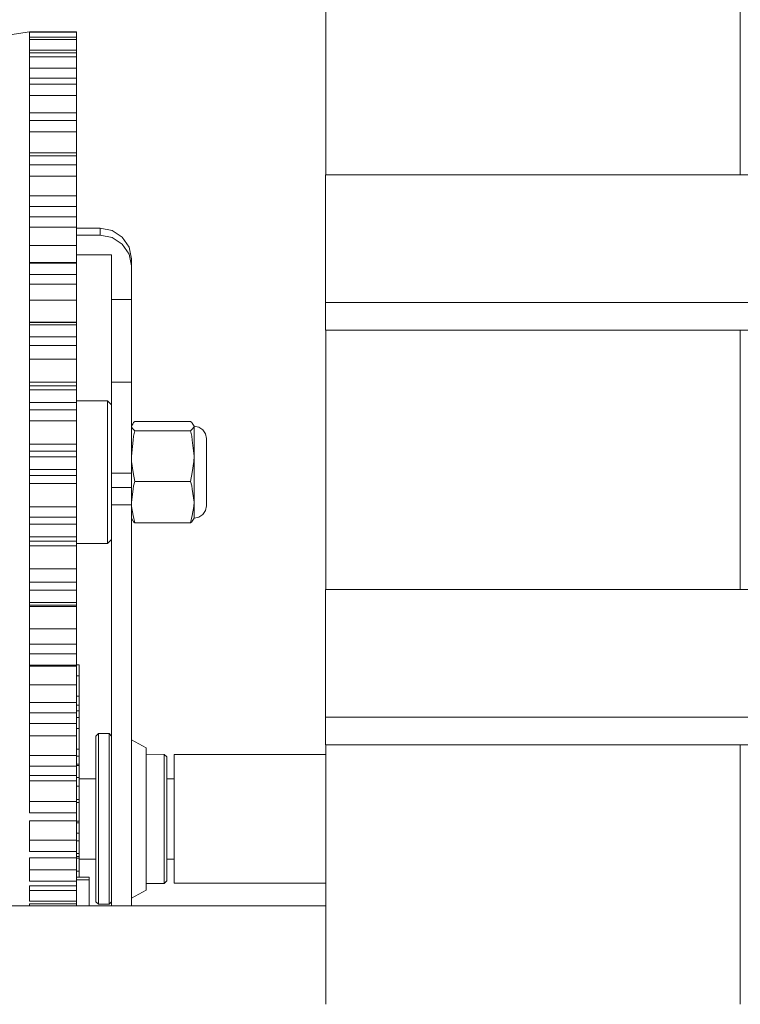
# Model space of a CAD drawing. Header units: millimetres. Extents: x 53056 to 116131, y -669674 to -625124.
# Tile 115 of 168: x 66392 to 66502, y -641746 to -641595. Entities that reach past the tile are written whole.
import ezdxf

# ---------------------------------------------------------------- set-up
doc = ezdxf.new("R2010")
doc.units = ezdxf.units.MM
doc.header["$MEASUREMENT"] = 0
doc.linetypes.add('DGN Style 1', pattern=[536.199087, 0.892178, -535.306909])
doc.layers.add('Side Cradle Tower', color=7, linetype='Continuous', lineweight=0)

# ---------------------------------------------------------------- blocks, each defined once
blk = doc.blocks.new('*U55')
at = {"layer": 'Side Cradle Tower', "color": 7, "linetype": 'Continuous', "lineweight": 0}
for p, q in [((-18091.61, 5780.33), (-18091.61, 5820.09)), ((-18200.48, 5802.25), (-18200.48, 5802.21)), ((-18200.48, 5802.25), (-18193.29, 5802.25)), ((-18200.48, 5802.21), (-18200.48, 5801.81)), ((-18200.48, 5802.21), (-18193.29, 5802.21)), ((-18200.48, 5801.81), (-18200.48, 5801.42)), ((-18200.48, 5801.42), (-18200.48, 5801.09)), ((-18200.48, 5801.42), (-18193.29, 5801.42)), ((-18200.48, 5801.09), (-18200.48, 5799.03)), ((-18200.48, 5801.09), (-18193.29, 5801.09)), ((-18193.29, 5802.21), (-18193.29, 5802.25)), ((-18193.29, 5801.42), (-18193.29, 5802.21)), ((-18193.29, 5801.09), (-18193.29, 5801.42)), ((-18193.29, 5799.45), (-18193.29, 5801.09)), ((-18200.48, 5799.45), (-18193.29, 5799.45)), ((-18193.29, 5799.03), (-18193.29, 5799.45)), ((-18200.48, 5799.03), (-18200.48, 5798.41)), ((-18200.48, 5799.03), (-18193.29, 5799.03)), ((-18200.48, 5798.41), (-18200.48, 5795.14)), ((-18200.48, 5798.41), (-18193.29, 5798.41)), ((-18193.29, 5798.41), (-18193.29, 5799.03)), ((-18193.29, 5796.7), (-18193.29, 5798.41)), ((-18200.48, 5796.7), (-18193.29, 5796.7)), ((-18193.29, 5795.14), (-18193.29, 5796.7)), ((-18200.48, 5795.14), (-18200.48, 5794.24)), ((-18200.48, 5795.14), (-18193.29, 5795.14)), ((-18193.29, 5794.24), (-18193.29, 5795.14)), ((-18200.48, 5794.24), (-18200.48, 5793.78)), ((-18200.48, 5794.24), (-18193.29, 5794.24)), ((-18200.48, 5793.78), (-18200.48, 5789.83)), ((-18193.29, 5792.5), (-18193.29, 5794.24)), ((-18200.48, 5792.5), (-18193.29, 5792.5)), ((-18193.29, 5789.83), (-18193.29, 5792.5)), ((-18200.48, 5789.83), (-18200.48, 5788.68)), ((-18200.48, 5789.83), (-18193.29, 5789.83)), ((-18193.29, 5788.68), (-18193.29, 5789.83)), ((-18200.48, 5788.68), (-18200.48, 5783.23)), ((-18200.48, 5788.68), (-18193.29, 5788.68)), ((-18193.29, 5786.94), (-18193.29, 5788.68)), ((-18200.48, 5786.94), (-18193.29, 5786.94)), ((-18193.29, 5783.7), (-18193.29, 5786.94)), ((-18200.48, 5783.7), (-18193.29, 5783.7)), ((-18200.48, 5783.23), (-18200.48, 5781.85)), ((-18200.48, 5783.23), (-18193.29, 5783.23)), ((-18193.29, 5783.23), (-18193.29, 5783.7)), ((-18193.29, 5781.85), (-18193.29, 5783.23)), ((-18200.48, 5781.85), (-18193.29, 5781.85)), ((-18200.48, 5781.85), (-18200.48, 5776.77)), ((-18193.29, 5780.16), (-18193.29, 5781.85)), ((-18200.48, 5780.16), (-18193.29, 5780.16)), ((-18193.29, 5777.1), (-18193.29, 5780.16)), ((-18155.16, 5780.33), (-17805.57, 5780.33)), ((-18200.48, 5777.1), (-18193.29, 5777.1)), ((-18200.48, 5776.77), (-18200.48, 5775.5)), ((-18193.29, 5776.37), (-18193.29, 5777.1)), ((-18200.48, 5775.5), (-18200.48, 5773.92)), ((-18200.48, 5775.5), (-18193.29, 5775.5)), ((-18193.29, 5773.92), (-18193.29, 5775.5)), ((-18200.48, 5773.92), (-18200.48, 5766.81)), ((-18200.48, 5773.92), (-18193.29, 5773.92)), ((-18193.29, 5772.32), (-18193.29, 5773.92)), ((-18200.48, 5772.32), (-18193.29, 5772.32)), ((-18193.29, 5769.51), (-18193.29, 5772.32)), ((-18189.66, 5772.17), (-18193.29, 5772.17)), ((-18193.29, 5771.07), (-18189.66, 5771.07)), ((-18189.66, 5772.17), (-18189.66, 5771.07)), ((-18187.83, 5771.81), (-18189.66, 5772.17)), ((-18189.66, 5771.07), (-18187.83, 5770.72)), ((-18200.48, 5769.51), (-18193.29, 5769.51)), ((-18193.29, 5768.82), (-18193.29, 5769.51)), ((-18187.94, 5768.07), (-18193.29, 5768.07)), ((-18187.94, 5761.22), (-18187.94, 5768.07)), ((-18200.48, 5766.89), (-18193.29, 5766.89)), ((-18200.48, 5766.81), (-18200.48, 5765.07)), ((-18200.48, 5766.81), (-18193.29, 5766.81)), ((-18193.29, 5766.81), (-18193.29, 5766.89)), ((-18193.29, 5765.07), (-18193.29, 5766.81)), ((-18184.89, 5767.48), (-18184.89, 5766.38)), ((-18184.89, 5766.38), (-18184.89, 5761.22)), ((-18200.48, 5765.07), (-18200.48, 5757.37)), ((-18200.48, 5765.07), (-18193.29, 5765.07)), ((-18193.29, 5763.6), (-18193.29, 5765.07)), ((-18200.48, 5763.6), (-18193.29, 5763.6)), ((-18193.29, 5761.11), (-18193.29, 5763.6)), ((-18200.48, 5761.11), (-18193.29, 5761.11)), ((-18193.29, 5760.47), (-18193.29, 5761.11)), ((-18187.94, 5761.22), (-18187.94, 5748.58)), ((-18184.89, 5761.22), (-18187.94, 5761.22)), ((-18184.89, 5761.22), (-18184.89, 5748.58)), ((-18155.16, 5756.55), (-18155.16, 5760.79)), ((-18155.16, 5760.79), (-17805.57, 5760.79)), ((-18200.48, 5757.79), (-18193.29, 5757.79)), ((-18200.48, 5757.71), (-18193.29, 5757.71)), ((-18200.48, 5757.37), (-18200.48, 5755.52)), ((-18200.48, 5757.37), (-18193.29, 5757.37)), ((-18193.29, 5757.71), (-18193.29, 5757.79)), ((-18193.29, 5757.37), (-18193.29, 5757.71)), ((-18193.29, 5755.52), (-18193.29, 5757.37)), ((-18155.16, 5756.55), (-17805.57, 5756.55)), ((-18091.61, 5716.79), (-18091.61, 5756.55)), ((-18200.48, 5755.52), (-18193.29, 5755.52)), ((-18200.48, 5755.52), (-18200.48, 5753.36)), ((-18200.48, 5754.2), (-18193.29, 5754.2)), ((-18193.29, 5754.2), (-18193.29, 5755.52)), ((-18193.29, 5752.09), (-18193.29, 5754.2)), ((-18200.48, 5753.36), (-18200.48, 5747.4)), ((-18200.48, 5752.09), (-18193.29, 5752.09)), ((-18193.29, 5751.52), (-18193.29, 5752.09)), ((-18200.48, 5748.59), (-18193.29, 5748.59)), ((-18193.29, 5748), (-18193.29, 5748.59)), ((-18187.94, 5748.58), (-18187.94, 5746.89)), ((-18187.94, 5748.58), (-18184.89, 5748.58)), ((-18200.48, 5748), (-18193.29, 5748)), ((-18200.48, 5747.4), (-18200.48, 5745.47)), ((-18200.48, 5747.4), (-18193.29, 5747.4)), ((-18193.29, 5747.4), (-18193.29, 5748)), ((-18193.29, 5745.47), (-18193.29, 5747.4)), ((-18200.48, 5745.47), (-18200.48, 5737.14)), ((-18200.48, 5745.47), (-18193.29, 5745.47)), ((-18193.29, 5744.35), (-18193.29, 5745.47)), ((-18200.48, 5744.35), (-18193.29, 5744.35)), ((-18193.29, 5742.67), (-18193.29, 5744.35)), ((-18200.48, 5742.67), (-18193.29, 5742.67)), ((-18193.29, 5742.17), (-18193.29, 5742.67)), ((-18184.89, 5741.81), (-18184.63, 5742.27)), ((-18184.89, 5741.81), (-18184.63, 5742.26)), ((-18184.56, 5742.38), (-18184.38, 5742.53)), ((-18184.38, 5742.53), (-18175.82, 5742.53)), ((-18175.63, 5742.38), (-18175.82, 5742.53)), ((-18184.87, 5741.66), (-18184.89, 5741.81)), ((-18184.56, 5740.28), (-18184.38, 5741.1)), ((-18184.38, 5741.1), (-18175.82, 5741.1)), ((-18175.63, 5740.28), (-18175.82, 5741.1)), ((-18175.33, 5741.66), (-18175.3, 5741.81)), ((-18200.48, 5739.07), (-18193.29, 5739.07)), ((-18193.29, 5737.98), (-18193.29, 5739.07)), ((-18184.89, 5739.41), (-18184.89, 5734.63)), ((-18200.48, 5737.98), (-18193.29, 5737.98)), ((-18193.29, 5737.14), (-18193.29, 5737.98)), ((-18175.3, 5737.22), (-18175.3, 5738.87)), ((-18173.38, 5737.97), (-18173.38, 5737.83)), ((-18200.48, 5737.14), (-18200.48, 5735.18)), ((-18200.48, 5737.14), (-18193.29, 5737.14)), ((-18193.29, 5735.18), (-18193.29, 5737.14)), ((-18184.87, 5736.39), (-18184.89, 5737.22)), ((-18200.48, 5735.18), (-18193.29, 5735.18)), ((-18200.48, 5735.18), (-18200.48, 5727.13)), ((-18193.29, 5734.27), (-18193.29, 5735.18)), ((-18187.94, 5734.63), (-18187.94, 5732.43)), ((-18184.89, 5734.63), (-18187.94, 5734.63)), ((-18184.89, 5734.63), (-18184.89, 5732.43)), ((-18175.82, 5733.34), (-18175.59, 5734.73)), ((-18175.3, 5733.54), (-18175.3, 5734.79)), ((-18200.48, 5734.27), (-18193.29, 5734.27)), ((-18200.48, 5733.05), (-18193.29, 5733.05)), ((-18193.29, 5733.05), (-18193.29, 5734.27)), ((-18193.29, 5732.65), (-18193.29, 5733.05)), ((-18184.56, 5732.68), (-18184.38, 5733.34)), ((-18184.38, 5733.34), (-18175.82, 5733.34)), ((-18175.63, 5732.68), (-18175.82, 5733.34)), ((-18187.94, 5732.43), (-18187.94, 5729.75)), ((-18187.94, 5732.43), (-18184.89, 5732.43)), ((-18184.89, 5732.43), (-18184.89, 5729.75)), ((-18184.87, 5729.51), (-18184.89, 5730.18)), ((-18175.33, 5729.51), (-18175.3, 5730.19)), ((-18200.48, 5729.45), (-18193.29, 5729.45)), ((-18193.29, 5727.88), (-18193.29, 5729.45)), ((-18188.54, 5726.17), (-18188.54, 5729.44)), ((-18187.94, 5729.75), (-18187.94, 5668.35)), ((-18187.94, 5729.75), (-18184.89, 5729.75)), ((-18184.89, 5729.75), (-18184.89, 5668.35)), ((-18200.48, 5727.88), (-18193.29, 5727.88)), ((-18200.48, 5727.13), (-18200.48, 5726.82)), ((-18193.29, 5726.82), (-18193.29, 5727.88)), ((-18184.56, 5727.18), (-18184.38, 5727.03)), ((-18175.82, 5727.03), (-18184.38, 5727.03)), ((-18175.63, 5727.18), (-18175.82, 5727.03)), ((-18175.3, 5727.74), (-18175.3, 5727.8)), ((-18175.3, 5727.8), (-18175.3, 5727.8)), ((-18200.48, 5726.82), (-18200.48, 5724.87)), ((-18200.48, 5726.82), (-18193.29, 5726.82)), ((-18193.29, 5724.87), (-18193.29, 5726.82)), ((-18200.48, 5724.87), (-18200.48, 5716.68)), ((-18200.48, 5724.87), (-18193.29, 5724.87)), ((-18200.48, 5724.21), (-18193.29, 5724.21)), ((-18193.29, 5724.21), (-18193.29, 5724.87)), ((-18193.29, 5723.48), (-18193.29, 5724.21)), ((-18200.48, 5723.48), (-18193.29, 5723.48)), ((-18193.29, 5723.19), (-18193.29, 5723.48)), ((-18200.48, 5719.95), (-18193.29, 5719.95)), ((-18193.29, 5717.95), (-18193.29, 5719.95)), ((-18200.48, 5717.95), (-18193.29, 5717.95)), ((-18193.29, 5716.68), (-18193.29, 5717.95)), ((-18200.48, 5716.68), (-18200.48, 5714.8)), ((-18200.48, 5716.68), (-18193.29, 5716.68)), ((-18193.29, 5714.8), (-18193.29, 5716.68)), ((-18155.16, 5716.79), (-17805.57, 5716.79)), ((-18200.48, 5714.8), (-18200.48, 5706.97)), ((-18200.48, 5714.8), (-18193.29, 5714.8)), ((-18200.48, 5714.39), (-18193.29, 5714.39)), ((-18200.48, 5714.18), (-18193.29, 5714.18)), ((-18193.29, 5714.39), (-18193.29, 5714.8)), ((-18193.29, 5714.18), (-18193.29, 5714.39)), ((-18193.29, 5713.99), (-18193.29, 5714.18)), ((-18200.48, 5710.8), (-18193.29, 5710.8)), ((-18193.29, 5708.41), (-18193.29, 5710.8)), ((-18200.48, 5708.41), (-18193.29, 5708.41)), ((-18193.29, 5706.97), (-18193.29, 5708.41)), ((-18200.48, 5706.97), (-18200.48, 5705.2)), ((-18200.48, 5706.97), (-18193.29, 5706.97)), ((-18193.29, 5705.2), (-18193.29, 5706.97)), ((-18200.48, 5705.2), (-18200.48, 5702.06)), ((-18200.48, 5705.2), (-18193.29, 5705.2)), ((-18200.48, 5705.05), (-18193.29, 5705.05)), ((-18193.29, 5705.26), (-18192.87, 5705.26)), ((-18193.29, 5705.05), (-18193.29, 5705.2)), ((-18192.87, 5705.26), (-18192.87, 5703.58)), ((-18192.87, 5703.34), (-18192.87, 5703.58)), ((-18192.87, 5703.34), (-18192.87, 5700.47)), ((-18200.48, 5702.21), (-18193.29, 5702.21)), ((-18200.48, 5702.06), (-18200.48, 5697.91)), ((-18193.29, 5699.48), (-18193.29, 5702.21)), ((-18193.29, 5700.47), (-18192.87, 5700.47)), ((-18200.48, 5699.48), (-18193.29, 5699.48)), ((-18193.29, 5697.91), (-18193.29, 5699.48)), ((-18192.87, 5699.07), (-18192.87, 5698.23)), ((-18200.48, 5697.91), (-18200.48, 5696.29)), ((-18200.48, 5697.91), (-18193.29, 5697.91)), ((-18193.29, 5698.23), (-18192.87, 5698.23)), ((-18193.29, 5696.29), (-18193.29, 5697.91)), ((-18193.29, 5697.21), (-18192.87, 5697.21)), ((-18192.87, 5698.23), (-18192.87, 5697.21)), ((-18155.16, 5693.01), (-18155.16, 5697.24)), ((-18155.16, 5697.24), (-17805.57, 5697.24)), ((-18200.48, 5696.29), (-18200.48, 5689.72)), ((-18200.48, 5696.29), (-18193.29, 5696.29)), ((-18200.48, 5694.39), (-18193.29, 5694.39)), ((-18193.29, 5691.39), (-18193.29, 5694.39)), ((-18155.16, 5693.01), (-17805.57, 5693.01)), ((-18091.61, 5653.24), (-18091.61, 5693.01)), ((-18200.48, 5691.39), (-18193.29, 5691.39)), ((-18193.29, 5689.72), (-18193.29, 5691.39)), ((-18193.29, 5691.25), (-18192.87, 5691.25)), ((-18178.33, 5691.52), (-18155.11, 5691.52)), ((-18200.48, 5689.72), (-18200.48, 5688.28)), ((-18200.48, 5689.72), (-18193.29, 5689.72)), ((-18193.29, 5689.83), (-18192.87, 5689.83)), ((-18193.29, 5688.28), (-18193.29, 5689.72)), ((-18192.87, 5689.83), (-18192.87, 5688)), ((-18200.48, 5688.28), (-18200.48, 5682.58)), ((-18200.48, 5688.28), (-18193.29, 5688.28)), ((-18193.29, 5688), (-18192.87, 5688)), ((-18192.87, 5687.89), (-18192.87, 5675.42)), ((-18192.87, 5687.81), (-18190.33, 5687.81)), ((-18179.48, 5687.81), (-18178.33, 5687.81)), ((-18200.48, 5687.51), (-18193.29, 5687.51)), ((-18193.29, 5684.31), (-18193.29, 5687.51)), ((-18200.48, 5684.31), (-18193.29, 5684.31)), ((-18193.29, 5682.58), (-18193.29, 5684.31)), ((-18193.29, 5684.14), (-18192.87, 5684.14)), ((-18200.48, 5682.58), (-18193.29, 5682.58)), ((-18193.29, 5681.97), (-18193.29, 5682.58)), ((-18193.29, 5681.36), (-18193.29, 5681.97)), ((-18200.48, 5676.67), (-18200.48, 5681.36)), ((-18200.48, 5681.36), (-18193.29, 5681.36)), ((-18193.29, 5678.41), (-18193.29, 5681.36)), ((-18193.29, 5681.32), (-18192.87, 5681.32)), ((-18200.48, 5678.41), (-18193.29, 5678.41)), ((-18193.29, 5676.67), (-18193.29, 5678.41)), ((-18193.29, 5678.3), (-18192.87, 5678.3)), ((-18192.87, 5678.3), (-18192.87, 5676.37)), ((-18193.29, 5676.67), (-18200.48, 5676.67)), ((-18200.48, 5672.12), (-18200.48, 5675.7)), ((-18200.48, 5675.7), (-18193.29, 5675.7)), ((-18193.29, 5675.7), (-18193.29, 5676.67)), ((-18193.29, 5676.37), (-18192.87, 5676.37)), ((-18193.29, 5673.84), (-18193.29, 5675.7)), ((-18193.29, 5675.62), (-18192.87, 5675.62)), ((-18192.87, 5675.5), (-18190.33, 5675.5)), ((-18190.33, 5671.08), (-18190.33, 5674.71)), ((-18189.95, 5670.77), (-18189.95, 5674.51)), ((-18179.48, 5675.5), (-18178.33, 5675.5)), ((-18200.48, 5673.84), (-18193.29, 5673.84)), ((-18193.29, 5672.12), (-18193.29, 5673.84)), ((-18193.29, 5673.66), (-18192.87, 5673.66)), ((-18192.87, 5673.66), (-18192.87, 5672.74)), ((-18191.34, 5672.64), (-18191.34, 5672.34)), ((-18193.29, 5672.12), (-18200.48, 5672.12)), ((-18200.48, 5671.42), (-18193.29, 5671.42)), ((-18200.48, 5669.92), (-18200.48, 5671.42)), ((-18191.34, 5672.34), (-18193.29, 5672.34)), ((-18193.29, 5671.42), (-18193.29, 5672.12)), ((-18193.29, 5670.69), (-18193.29, 5671.42)), ((-18191.34, 5672.34), (-18191.34, 5668.35)), ((-18178.33, 5671.8), (-18155.11, 5671.8)), ((-18200.48, 5670.69), (-18193.29, 5670.69)), ((-18200.48, 5669.03), (-18200.48, 5669.92)), ((-18193.29, 5669.03), (-18193.29, 5670.69)), ((-18305.05, 5668.35), (-18155.11, 5668.35)), ((-18193.29, 5669.03), (-18200.48, 5669.03)), ((-18200.48, 5668.62), (-18200.48, 5668.35)), ((-18193.29, 5668.62), (-18200.48, 5668.62)), ((-18193.29, 5668.62), (-18193.29, 5669.03)), ((-18193.29, 5668.35), (-18193.29, 5668.62)), ((-18189.95, 5668.59), (-18189.95, 5668.69)), ((-18188.32, 5668.59), (-18188.32, 5668.69))]:
    blk.add_line(p, q, dxfattribs=at)
at = {"layer": 'Side Cradle Tower', "color": 7, "linetype": 'Continuous', "lineweight": 0, "flags": 128}
for points in [[(-18155.11, 5780.33), (-18155.11, 5783.03), (-18155.11, 5803.68), (-18155.11, 5820.09)], [(-18200.48, 5802.25), (-18203.53, 5801.81), (-18203.53, 5793.78), (-18203.53, 5776.77), (-18203.53, 5753.36), (-18203.53, 5727.13), (-18203.53, 5702.06)], [(-18155.16, 5760.79), (-18155.16, 5780.33), (-18155.16, 5780.33)], [(-18193.29, 5775.5), (-18193.29, 5775.63), (-18193.29, 5776.37)], [(-18184.89, 5767.48), (-18185.26, 5769.27), (-18186.29, 5770.79), (-18187.83, 5771.81)], [(-18187.83, 5770.72), (-18186.29, 5769.7), (-18185.26, 5768.18), (-18184.89, 5766.38)], [(-18193.29, 5766.89), (-18193.29, 5767.36), (-18193.29, 5768.07), (-18193.29, 5768.82)], [(-18193.29, 5757.79), (-18193.29, 5757.95), (-18193.29, 5758.37), (-18193.29, 5758.99), (-18193.29, 5759.73), (-18193.29, 5760.47)], [(-18155.11, 5716.79), (-18155.11, 5718.06), (-18155.11, 5740.22), (-18155.11, 5756.55)], [(-18193.29, 5748.59), (-18193.29, 5748.86), (-18193.29, 5749.37), (-18193.29, 5750.05), (-18193.29, 5750.8), (-18193.29, 5751.52)], [(-18184.89, 5748.58), (-18184.89, 5746.89), (-18184.89, 5743.69), (-18184.89, 5739.41)], [(-18187.94, 5746.89), (-18187.94, 5743.69), (-18187.94, 5739.41), (-18187.94, 5734.63)], [(-18193.29, 5745.7), (-18188.54, 5745.7), (-18187.94, 5745.11)], [(-18188.54, 5729.44), (-18188.54, 5733.53), (-18188.54, 5737.81), (-18188.54, 5741.62), (-18188.54, 5744.4), (-18188.54, 5745.7)], [(-18193.29, 5739.07), (-18193.29, 5739.44), (-18193.29, 5740.03), (-18193.29, 5740.75), (-18193.29, 5741.5), (-18193.29, 5742.17)], [(-18184.63, 5742.27), (-18184.63, 5742.27), (-18184.56, 5742.38)], [(-18175.63, 5742.38), (-18175.57, 5742.27), (-18175.3, 5741.81), (-18174.57, 5741.67), (-18173.95, 5741.26), (-18173.53, 5740.65), (-18173.38, 5739.92), (-18173.38, 5739.18), (-18173.38, 5737.77), (-18173.38, 5735.91), (-18173.38, 5733.87), (-18173.38, 5731.97), (-18173.38, 5730.5), (-18173.38, 5729.68), (-18173.38, 5729.68)], [(-18184.38, 5741.1), (-18184.6, 5741.35), (-18184.87, 5741.66)], [(-18175.82, 5741.1), (-18175.59, 5741.35), (-18175.33, 5741.66)], [(-18175.3, 5738.87), (-18175.3, 5739.29), (-18175.3, 5740.8), (-18175.3, 5740.92), (-18175.3, 5741.81)], [(-18184.89, 5737.22), (-18184.63, 5739.69), (-18184.56, 5740.28)], [(-18175.59, 5734.73), (-18175.33, 5736.39), (-18175.3, 5737.22), (-18175.57, 5739.69), (-18175.63, 5740.28)], [(-18184.38, 5733.34), (-18184.6, 5734.73), (-18184.87, 5736.39)], [(-18175.3, 5734.79), (-18175.3, 5736.32), (-18175.3, 5737.22)], [(-18175.3, 5730.19), (-18175.3, 5730.94), (-18175.3, 5732.37), (-18175.3, 5733.54)], [(-18193.29, 5729.45), (-18193.29, 5729.92), (-18193.29, 5730.57), (-18193.29, 5731.32), (-18193.29, 5732.05), (-18193.29, 5732.65)], [(-18184.89, 5730.19), (-18184.63, 5732.2), (-18184.56, 5732.68)], [(-18175.3, 5727.8), (-18175.3, 5727.8), (-18175.3, 5728.68), (-18175.3, 5728.93), (-18175.3, 5730.19), (-18175.57, 5732.2), (-18175.63, 5732.68)], [(-18184.38, 5727.03), (-18184.6, 5728.16), (-18184.87, 5729.51)], [(-18175.82, 5727.03), (-18175.59, 5728.16), (-18175.33, 5729.51)], [(-18173.38, 5729.68), (-18173.38, 5729.63), (-18173.53, 5728.91), (-18173.95, 5728.3), (-18174.57, 5727.89), (-18175.3, 5727.74), (-18175.57, 5727.29), (-18175.63, 5727.18)], [(-18184.56, 5727.18), (-18184.63, 5727.29), (-18184.89, 5727.74)], [(-18188.54, 5723.85), (-18188.54, 5724.2), (-18188.54, 5726.17)], [(-18187.94, 5724.45), (-18188.54, 5723.85), (-18193.29, 5723.85)], [(-18193.29, 5719.95), (-18193.29, 5720.5), (-18193.29, 5721.21), (-18193.29, 5721.96), (-18193.29, 5722.65), (-18193.29, 5723.19)], [(-18155.16, 5697.24), (-18155.16, 5716.79), (-18155.16, 5716.79)], [(-18193.29, 5710.8), (-18193.29, 5711.42), (-18193.29, 5712.16), (-18193.29, 5712.9), (-18193.29, 5713.54), (-18193.29, 5713.99)], [(-18193.29, 5702.21), (-18193.29, 5702.89), (-18193.29, 5703.65), (-18193.29, 5704.36), (-18193.29, 5704.93), (-18193.29, 5705.05)], [(-18192.87, 5690.62), (-18192.87, 5690.62), (-18192.87, 5703.58), (-18192.87, 5705.26), (-18192.87, 5696.55), (-18192.87, 5696.55)], [(-18192.87, 5703.58), (-18192.87, 5703.58), (-18193.29, 5703.58)], [(-18193.29, 5699.07), (-18192.87, 5699.07), (-18192.87, 5700.47), (-18192.87, 5700.47)], [(-18192.87, 5700.31), (-18192.87, 5700.31), (-18192.87, 5700.47), (-18192.87, 5700.31), (-18192.87, 5700.47), (-18192.87, 5699.07), (-18192.87, 5695.97), (-18192.87, 5699.07), (-18192.87, 5695.97), (-18192.87, 5695.97)], [(-18192.87, 5695.53), (-18192.87, 5695.53), (-18192.87, 5698.77), (-18192.87, 5698.77)], [(-18192.87, 5698.23), (-18192.87, 5698.23), (-18192.87, 5697.21), (-18192.87, 5695.5), (-18192.87, 5692.35), (-18192.87, 5695.5), (-18192.87, 5692.35), (-18192.87, 5691.25), (-18192.87, 5688.99), (-18192.87, 5691.25), (-18192.87, 5689.11), (-18192.87, 5689.11)], [(-18192.87, 5697.43), (-18192.87, 5697.43), (-18192.87, 5697.7), (-18192.87, 5697.53), (-18192.87, 5697.53)], [(-18192.87, 5695.14), (-18192.87, 5695.14), (-18192.87, 5697.41), (-18192.87, 5697.41)], [(-18192.87, 5695.01), (-18192.87, 5695.01), (-18192.87, 5696.94), (-18192.87, 5695.01), (-18192.87, 5696.94), (-18192.87, 5696.94)], [(-18193.29, 5696.29), (-18193.29, 5695.86), (-18193.29, 5695.11), (-18193.29, 5694.39)], [(-18193.29, 5695.5), (-18192.87, 5695.5), (-18192.87, 5695.5)], [(-18192.87, 5695.99), (-18192.87, 5695.99), (-18192.87, 5694.13), (-18192.87, 5695.99), (-18192.87, 5694.13), (-18192.87, 5694.13)], [(-18192.87, 5695.5), (-18192.87, 5693.86), (-18192.87, 5692.35)], [(-18192.87, 5694.7), (-18192.87, 5694.7), (-18192.87, 5693.33), (-18192.87, 5694.7), (-18192.87, 5694.05), (-18192.87, 5694.05)], [(-18192.87, 5693.16), (-18192.87, 5693.16), (-18192.87, 5692.65), (-18192.87, 5694.26), (-18192.87, 5694.26)], [(-18192.87, 5692.28), (-18192.87, 5692.28), (-18192.87, 5693.84), (-18192.87, 5693.84)], [(-18190.33, 5674.71), (-18190.33, 5679.4), (-18190.33, 5684.42), (-18190.33, 5689.03), (-18190.33, 5692.52), (-18190.33, 5694.35), (-18189.95, 5694.72), (-18188.32, 5694.72), (-18187.94, 5694.35)], [(-18189.95, 5674.51), (-18189.95, 5679.33), (-18189.95, 5684.51), (-18189.95, 5689.25), (-18189.95, 5692.84), (-18189.95, 5694.72)], [(-18188.32, 5668.69), (-18188.32, 5668.69), (-18188.32, 5670.77), (-18188.32, 5674.51), (-18188.32, 5679.33), (-18188.32, 5684.51), (-18188.32, 5689.25), (-18188.32, 5692.84), (-18188.32, 5694.72)], [(-18184.89, 5693.77), (-18184.89, 5693.77), (-18182.61, 5692.52), (-18182.61, 5692.39), (-18182.61, 5690.72), (-18182.61, 5687.75), (-18182.61, 5683.91), (-18182.61, 5679.75), (-18182.61, 5675.86), (-18182.61, 5672.8), (-18182.61, 5671.01), (-18182.61, 5670.75), (-18184.89, 5669.49), (-18184.89, 5669.49)], [(-18192.87, 5691.25), (-18192.87, 5692.35), (-18193.29, 5692.35)], [(-18155.11, 5653.24), (-18155.11, 5675.25), (-18155.11, 5693.01)], [(-18192.87, 5691.99), (-18192.87, 5687.81), (-18192.87, 5691.99), (-18192.87, 5691.99)], [(-18192.87, 5691.25), (-18192.87, 5690.76), (-18192.87, 5690.23), (-18192.87, 5690.05)], [(-18182.61, 5691.55), (-18179.86, 5691.52), (-18179.48, 5691.15), (-18179.48, 5690.98), (-18179.48, 5689.5), (-18179.48, 5686.91), (-18179.48, 5683.58), (-18179.48, 5679.98), (-18179.48, 5676.61), (-18179.48, 5673.95), (-18179.48, 5672.39), (-18179.48, 5672.14), (-18179.86, 5671.76), (-18182.61, 5671.73)], [(-18179.86, 5671.76), (-18179.86, 5671.84), (-18179.86, 5672.02), (-18179.86, 5672.61), (-18179.86, 5673.65), (-18179.86, 5674.8), (-18179.86, 5676.41), (-18179.86, 5678.06), (-18179.86, 5679.91), (-18179.86, 5681.88), (-18179.86, 5683.66), (-18179.86, 5685.67), (-18179.86, 5687.12), (-18179.86, 5688.84), (-18179.86, 5689.82), (-18179.86, 5690.88), (-18179.86, 5691.35), (-18179.86, 5691.48), (-18179.86, 5691.52)], [(-18178.33, 5691.52), (-18178.33, 5690.13), (-18178.33, 5687.45)], [(-18192.87, 5689.83), (-18192.87, 5690.05), (-18193.29, 5690.05)], [(-18192.87, 5689.6), (-18192.87, 5689.6), (-18192.87, 5690.1), (-18192.87, 5690.05), (-18192.87, 5689.83), (-18192.87, 5688), (-18192.87, 5686.65), (-18192.87, 5684.63), (-18192.87, 5686.65), (-18192.87, 5684.63), (-18192.87, 5684.14), (-18192.87, 5681.32), (-18192.87, 5684.14), (-18192.87, 5681.32), (-18192.87, 5681.03), (-18192.87, 5679.47), (-18192.87, 5681.03), (-18192.87, 5679.47), (-18192.87, 5678.3), (-18192.87, 5676.37), (-18192.87, 5675.88), (-18192.87, 5675.62), (-18192.87, 5675.88), (-18192.87, 5675.79), (-18192.87, 5675.79)], [(-18192.87, 5687.81), (-18192.87, 5689.65), (-18192.87, 5689.65)], [(-18193.29, 5688.28), (-18193.29, 5688.26), (-18193.29, 5687.51)], [(-18193.29, 5686.65), (-18192.87, 5686.65), (-18192.87, 5688)], [(-18192.87, 5686.65), (-18192.87, 5685.47), (-18192.87, 5684.63)], [(-18178.33, 5687.45), (-18178.33, 5683.88), (-18178.33, 5679.98), (-18178.33, 5676.34), (-18178.33, 5673.5), (-18178.33, 5671.91), (-18178.33, 5671.8), (-18178.33, 5671.8)], [(-18192.87, 5684.14), (-18192.87, 5684.63), (-18193.29, 5684.63)], [(-18192.87, 5684.14), (-18192.87, 5683.85), (-18192.87, 5683.42), (-18192.87, 5682.91), (-18192.87, 5682.38), (-18192.87, 5681.9), (-18192.87, 5681.54), (-18192.87, 5681.32)], [(-18193.29, 5681.03), (-18192.87, 5681.03), (-18192.87, 5681.03)], [(-18192.87, 5681.03), (-18192.87, 5681.32), (-18192.87, 5681.32)], [(-18192.87, 5681.03), (-18192.87, 5680.44), (-18192.87, 5679.47)], [(-18192.87, 5678.3), (-18192.87, 5679.47), (-18193.29, 5679.47)], [(-18193.29, 5675.88), (-18192.87, 5675.88), (-18192.87, 5676.37)], [(-18192.87, 5676.08), (-18192.87, 5676.08), (-18192.87, 5676.12), (-18192.87, 5673.66)], [(-18192.87, 5675.88), (-18192.87, 5675.62), (-18192.87, 5675.62)], [(-18192.87, 5675.62), (-18192.87, 5675.17), (-18192.87, 5674.64), (-18192.87, 5674.12), (-18192.87, 5673.66)], [(-18192.87, 5673.48), (-18192.87, 5673.48), (-18192.87, 5675.31), (-18192.87, 5673.48), (-18192.87, 5675.31), (-18192.87, 5675.31)], [(-18192.87, 5674.32), (-18192.87, 5672.74), (-18192.87, 5674.2), (-18192.87, 5674.2)], [(-18193.29, 5672.74), (-18191.34, 5672.74), (-18191.34, 5672.64)], [(-18192.87, 5673.71), (-18192.87, 5673.71), (-18192.87, 5673.22), (-18192.87, 5673.71), (-18192.87, 5673.27), (-18192.87, 5673.27)], [(-18192.87, 5672.74), (-18192.87, 5673.66), (-18192.87, 5673.66)], [(-18187.94, 5668.97), (-18188.32, 5668.59), (-18189.95, 5668.59), (-18190.33, 5668.97), (-18190.33, 5669.07), (-18190.33, 5671.08)], [(-18189.95, 5668.69), (-18189.95, 5668.69), (-18189.95, 5670.77)]]:
    blk.add_lwpolyline(points, dxfattribs=at)

msp = doc.modelspace()

# ---------------------------------------------------------------- block references
at = {"color": 7, "linetype": 'DGN Style 1', "lineweight": 0}
msp.add_blockref('*U55', (84593.95, -647399.35), dxfattribs=at)

doc.saveas('drawing.dxf')
